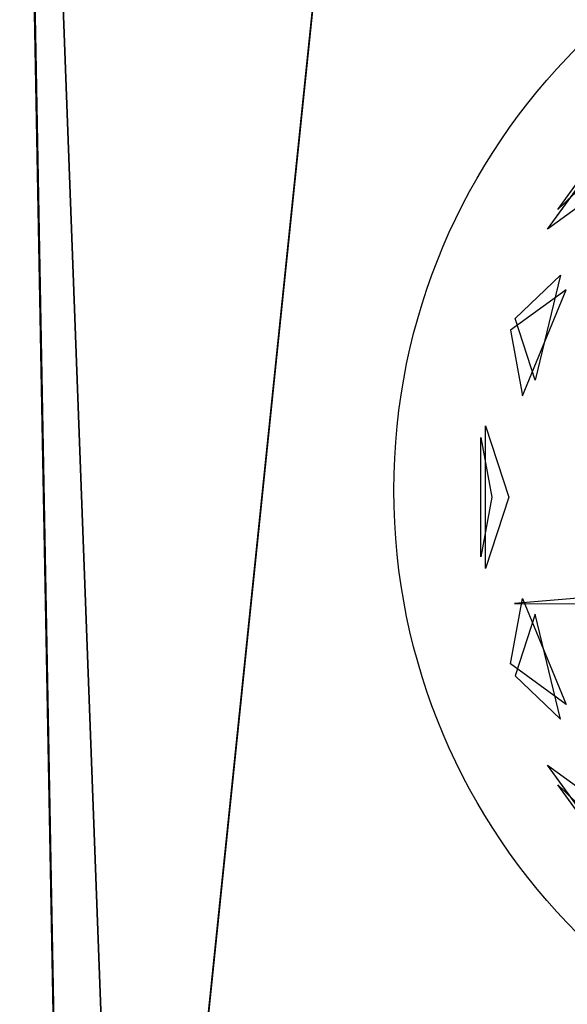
# Model space of a CAD drawing. Extents: x 22936 to 50368, y -4877 to 31080.
# Tile 193 of 256: x 45028 to 45247, y 3255 to 3648. Entities that reach past the tile are written whole.
import ezdxf

# ---------------------------------------------------------------- set-up
doc = ezdxf.new("R2010")
doc.units = 0
doc.layers.get('0').update_dxf_attribs({"linetype": 'CONTINUOUS'})
for name, color, linetype in [('00_TRACE_ARBRE', 3, 'CONTINUOUS'), ('00_TRACE_RDC', 241, 'CONTINUOUS'), ('08_AMENAGEMENTS_EXTERIEURS', 253, 'CONTINUOUS'), ('09_VEGETATION', 134, 'CONTINUOUS')]:
    doc.layers.add(name, color=color, linetype=linetype)

# ---------------------------------------------------------------- blocks, each defined once
blk = doc.blocks.new('TREE_GEOMETRIC_ROUND')
at = {"color": 7}
for p, q in [((-1491.6, 798.4, 3736.8), (-1209.6, 1186.5, 3736.8)), ((-1458.9, 861, 4189.8), (-1259, 1136.1, 4189.8)), ((-1333.8, 980.2, 4415.9), (-1458.9, 861, 4189.8)), ((-1287.6, 946.6, 3316.1), (-1491.6, 798.4, 3736.8)), ((-1594.7, 513.6, 4337.8), (-1450, 651.5, 4599.3)), ((-1450, 651.5, 4599.3), (-1530.8, 317, 4661.7)), ((-1431.8, 604.8, 3199.5), (-1609.5, 475.7, 3565.9)), ((-1571.2, 266.8, 3265.8), (-1431.8, 604.8, 3199.5)), ((-1530.8, 317, 4661.7), (-1594.7, 513.6, 4337.8)), ((-1609.5, 475.7, 3565.9), (-1571.2, 266.8, 3265.8)), ((-1688.9, -284, 4186.4), (-1688.9, 171, 4186.4)), ((-1688.9, 171, 4186.4), (-1615, -56.5, 4561.2)), ((-1704, 134.2, 3733.7), (-1669.1, -56.5, 3459.9)), ((-1704, -247.1, 3733.7), (-1704, 134.2, 3733.7)), ((-1669.1, -56.5, 3459.9), (-1704, -247.1, 3733.7)), ((-1615, -56.5, 4561.2), (-1688.9, -284, 4186.4)), ((-933.8, -340.2, 3462.4), (-1596.1, -395.6, 3357.8)), ((-1609.5, -588.7, 3565.9), (-1571.2, -379.7, 3265.8)), ((-1596.1, -395.6, 3357.8), (-1345.6, -396.4, 3431)), ((-1571.2, -379.7, 3265.8), (-1431.8, -717.8, 3199.5)), ((-1530.8, -429.9, 4661.7), (-1594.7, -626.6, 4337.8)), ((-1450, -764.5, 4599.3), (-1530.8, -429.9, 4661.7)), ((-1431.8, -717.8, 3199.5), (-1609.5, -588.7, 3565.9)), ((-1594.7, -626.6, 4337.8), (-1450, -764.5, 4599.3)), ((-1209.6, -1299.5, 3736.8), (-1491.6, -911.3, 3736.8)), ((-1491.6, -911.3, 3736.8), (-1287.6, -1059.6, 3316.1)), ((-1259, -1249, 4189.8), (-1458.9, -973.9, 4189.8)), ((-1458.9, -973.9, 4189.8), (-1333.8, -1093.2, 4415.9))]:
    blk.add_line(p, q, dxfattribs=at)
mesh = blk.add_polyface(dxfattribs=at)
corners = [(-1209.6, 1186.5, 3736.8), (-1287.6, 946.6, 3316.1), (-1491.6, 798.4, 3736.8)]
mesh.append_faces([[corners[k] for k in face] for face in [(0, 1, 2)]], dxfattribs={"color": 7})
mesh = blk.add_polyface(dxfattribs=at)
corners = [(-1259, 1136.1, 4189.8), (-1333.8, 980.2, 4415.9), (-1458.9, 861, 4189.8)]
mesh.append_faces([[corners[k] for k in face] for face in [(0, 1, 2)]], dxfattribs={"color": 7})
mesh = blk.add_polyface(dxfattribs=at)
corners = [(-1450, 651.5, 4599.3), (-1530.8, 317, 4661.7), (-1594.7, 513.6, 4337.8)]
mesh.append_faces([[corners[k] for k in face] for face in [(0, 1, 2)]], dxfattribs={"color": 7})
mesh = blk.add_polyface(dxfattribs=at)
corners = [(-1431.8, 604.8, 3199.5), (-1609.5, 475.7, 3565.9), (-1571.2, 266.8, 3265.8)]
mesh.append_faces([[corners[k] for k in face] for face in [(0, 1, 2)]], dxfattribs={"color": 7})
mesh = blk.add_polyface(dxfattribs=at)
corners = [(-1688.9, 171, 4186.4), (-1615, -56.5, 4561.2), (-1688.9, -284, 4186.4)]
mesh.append_faces([[corners[k] for k in face] for face in [(0, 1, 2)]], dxfattribs={"color": 7})
mesh = blk.add_polyface(dxfattribs=at)
corners = [(-1704, 134.2, 3733.7), (-1669.1, -56.5, 3459.9), (-1704, -247.1, 3733.7)]
mesh.append_faces([[corners[k] for k in face] for face in [(0, 1, 2)]], dxfattribs={"color": 7})
mesh = blk.add_polyface(dxfattribs=at)
corners = [(-1571.2, -379.7, 3265.8), (-1431.8, -717.8, 3199.5), (-1609.5, -588.7, 3565.9)]
mesh.append_faces([[corners[k] for k in face] for face in [(0, 1, 2)]], dxfattribs={"color": 7})
mesh = blk.add_polyface(dxfattribs=at)
corners = [(-1530.8, -429.9, 4661.7), (-1594.7, -626.6, 4337.8), (-1450, -764.5, 4599.3)]
mesh.append_faces([[corners[k] for k in face] for face in [(0, 1, 2)]], dxfattribs={"color": 7})
mesh = blk.add_polyface(dxfattribs=at)
corners = [(-1491.6, -911.3, 3736.8), (-1287.6, -1059.6, 3316.1), (-1209.6, -1299.5, 3736.8)]
mesh.append_faces([[corners[k] for k in face] for face in [(0, 1, 2)]], dxfattribs={"color": 7})
mesh = blk.add_polyface(dxfattribs=at)
corners = [(-1458.9, -973.9, 4189.8), (-1333.8, -1093.2, 4415.9), (-1259, -1249, 4189.8)]
mesh.append_faces([[corners[k] for k in face] for face in [(0, 1, 2)]], dxfattribs={"color": 7})
blk = doc.blocks.new('ARBRE_SIMPLE')
blk.add_circle((0, 0), 250)
blk = doc.blocks.new('GROUPER_1')
at = {"layer": '00_TRACE_ARBRE', "rotation": 10.53798942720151}
blk.add_blockref('ARBRE_SIMPLE', (3813.32, 4071.1), dxfattribs=at)
blk = doc.blocks.new('GROUPER_2')
at = {"layer": '00_TRACE_RDC'}
blk.add_blockref('GROUPER_1', (12098.99, 4265.72), dxfattribs=at)
blk = doc.blocks.new('GROUPER_14')
at = {"layer": '08_AMENAGEMENTS_EXTERIEURS'}
blk.add_line((3574.82, 100), (3623.74, 571.89), dxfattribs=at)
mesh = blk.add_polyface(dxfattribs=at)
corners = [(3623.74, 571.89), (4417.82, 100), (3574.82, 100), (4417.82, 489.56)]
mesh.append_faces([[corners[k] for k in face] for face in [(0, 1, 2), (1, 0, 3)]], dxfattribs={"vtx0": -1})
blk = doc.blocks.new('GROUPER_15')
at = {"layer": '08_AMENAGEMENTS_EXTERIEURS'}
blk.add_line((3235.07, 2624.22), (3100.68, 1328), dxfattribs=at)
mesh = blk.add_polyface(dxfattribs=at)
corners = [(3235.07, 2624.22), (3100.68, 1328), (3052.09, 2624.22), (2891.78, 1078), (3100.68, 0), (2891.78, 0), (3051.84, 2621.77)]
mesh.append_faces([[corners[k] for k in face] for face in [(3, 4, 5)]], dxfattribs={"vtx0": -1})
mesh.append_faces([[corners[k] for k in face] for face in [(4, 2, 1)]], dxfattribs={"vtx0": -1, "vtx1": -1})
mesh.append_faces([[corners[k] for k in face] for face in [(4, 3, 6), (4, 6, 2)]], dxfattribs={"vtx0": -1, "vtx2": -1})
mesh.append_faces([[corners[k] for k in face] for face in [(0, 1, 2)]], dxfattribs={"vtx1": -1})
blk = doc.blocks.new('GROUPER_101')
at = {"layer": '08_AMENAGEMENTS_EXTERIEURS'}
mesh = blk.add_polyface(dxfattribs=at)
corners = [(3011, 2624.22), (3750.71, 2017.56), (2956.64, 2099.89), (3750.71, 2624.22)]
mesh.append_faces([[corners[k] for k in face] for face in [(0, 1, 2), (1, 0, 3)]], dxfattribs={"vtx0": -1})

msp = doc.modelspace()

# ---------------------------------------------------------------- block references
at = {"layer": '00_TRACE_RDC'}
msp.add_blockref('GROUPER_2', (29515.15, -4876.93), dxfattribs=at)
at = {"layer": '08_AMENAGEMENTS_EXTERIEURS', "color": 254}
for name, p in [('GROUPER_15', (41971.41, 1619.93)), ('GROUPER_101', (42195.48, 1619.93))]:
    msp.add_blockref(name, p, dxfattribs=at)
at = {"layer": '08_AMENAGEMENTS_EXTERIEURS', "color": 73}
msp.add_blockref('GROUPER_14', (41528.38, 3147.93), dxfattribs=at)
at = {"layer": '09_VEGETATION', "xscale": 0.125, "yscale": 0.125, "zscale": 0.125}
msp.add_blockref('TREE_GEOMETRIC_ROUND', (45425.09, 3464.22), dxfattribs=at)

doc.saveas('drawing.dxf')
